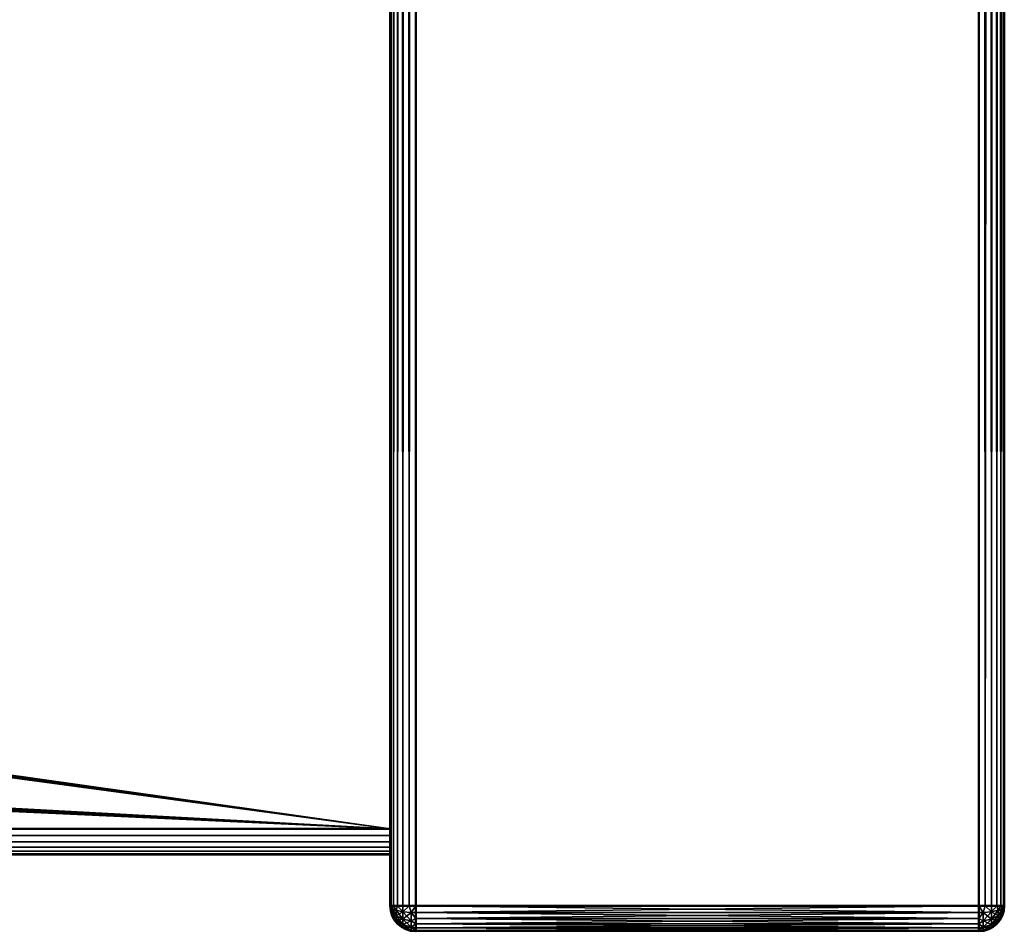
# Model space of a CAD drawing. Header units: millimetres. Extents: x 0 to 359, y -327 to 1.
# Tile 153 of 187: x 340 to 359, y -297 to -279. Entities that reach past the tile are written whole.
import ezdxf

# ---------------------------------------------------------------- set-up
doc = ezdxf.new("R2010")
doc.units = ezdxf.units.MM
doc.header["$MEASUREMENT"] = 0
doc.layers.add('0 Misc', color=7, linetype='Continuous', lineweight=35)
doc.layers.add('10 Raster Images', color=7, linetype='Continuous', lineweight=35)

msp = doc.modelspace()

# ---------------------------------------------------------------- linework, layer by layer
at = {"layer": '0 Misc', "color": 160, "linetype": 'Continuous', "lineweight": 50}
for p, q in [((347, -296, 0.5), (347, 0, 0.5)), ((347, 0, 332.5), (347, -296, 332.5)), ((347.5, 0), (347.5, -296)), ((347.5, -296, 333), (347.5, 0, 333)), ((358.5, -296), (358.5, 0)), ((358.5, 0, 333), (358.5, -296, 333)), ((359, -296, 332.5), (359, 0, 332.5)), ((359, 0, 0.5), (359, -296, 0.5)), ((347, -294.5, 13), (347, -0.5, 13)), ((347, -294.5, 1), (347, -0.5, 1)), ((347, -294.5, 332), (347, -0.5, 332)), ((347, -294.5, 320), (347, -0.5, 320)), ((347, -294.5, 13), (12, -294.5, 13)), ((12, -294.5, 1), (347, -294.5, 1)), ((347, -294.5, 332), (12, -294.5, 332)), ((12, -294.5, 320), (347, -294.5, 320)), ((347, -295, 1.5), (12, -295, 1.5)), ((12, -295, 12.5), (347, -295, 12.5)), ((347, -295, 320.5), (12, -295, 320.5)), ((12, -295, 331.5), (347, -295, 331.5)), ((347, -295, 12.5), (347, -295, 1.5)), ((347, -295, 331.5), (347, -295, 320.5)), ((347, -296, 332.5), (347, -296, 0.5)), ((347.5, -296), (358.5, -296)), ((358.5, -296, 333), (347.5, -296, 333)), ((359, -296, 0.5), (359, -296, 332.5))]:
    msp.add_line(p, q, dxfattribs=at).dxf.unprotected_set("ltscale", 0)
at = {"layer": '0 Misc', "color": 160, "linetype": 'Continuous', "lineweight": 25}
for p, q in [((90, -258, 320), (347, -294.5, 320)), ((347, -294.5, 320), (89.949, -258.388, 320)), ((347, -294.5, 320), (89.799, -258.75, 320)), ((347, -294.5, 320), (89.561, -259.061, 320)), ((347, -294.5, 320), (89.25, -259.299, 320)), ((347, -294.5, 320), (88.112, -259.449, 320)), ((347, -294.5, 320), (88.5, -259.5, 320)), ((347, -294.5, 320), (88.888, -259.449, 320)), ((347, -263.5, 3), (347, -294.5, 1)), ((347, -263.5, 11), (347, -294.5, 13)), ((347, -263.5, 322), (347, -294.5, 320)), ((347, -263.5, 330), (347, -294.5, 332)), ((347, -263.5, 330), (347, -296, 332.5)), ((347, -263.5, 3), (347, -296, 0.5)), ((347, -294.5, 13), (347, -264.535, 3.136)), ((347, -264.535, 3.136), (347, -294.5, 1)), ((347, -264.535, 10.864), (347, -294.5, 13)), ((347, -294.5, 332), (347, -264.535, 322.136)), ((347, -264.535, 322.136), (347, -294.5, 320)), ((347, -264.535, 329.864), (347, -294.5, 332)), ((347, -264.535, 329.864), (347, -296, 332.5)), ((347, -264.535, 3.136), (347, -296, 0.5)), ((347, -294.5, 13), (347, -265.5, 3.536)), ((347, -265.5, 10.464), (347, -294.5, 13)), ((347, -294.5, 332), (347, -265.5, 322.536)), ((347, -265.5, 329.464), (347, -294.5, 332)), ((347, -265.5, 329.464), (347, -296, 332.5)), ((347, -265.5, 3.536), (347, -296, 0.5)), ((347, -294.5, 13), (347, -266.328, 4.172)), ((347, -266.328, 9.828), (347, -294.5, 13)), ((347, -294.5, 332), (347, -266.328, 323.172)), ((347, -266.328, 328.828), (347, -294.5, 332)), ((347, -266.328, 328.828), (347, -296, 332.5)), ((347, -266.328, 4.172), (347, -296, 0.5)), ((347, -294.5, 13), (347, -266.964, 5)), ((347, -266.964, 9), (347, -294.5, 13)), ((347, -294.5, 332), (347, -266.964, 324)), ((347, -266.964, 328), (347, -294.5, 332)), ((347, -266.964, 328), (347, -296, 332.5)), ((347, -266.964, 5), (347, -296, 0.5)), ((347, -294.5, 13), (347, -267.364, 5.965)), ((347, -267.364, 8.035), (347, -294.5, 13)), ((347, -294.5, 332), (347, -267.364, 324.965)), ((347, -267.364, 327.035), (347, -294.5, 332)), ((347, -267.364, 327.035), (347, -296, 332.5)), ((347, -267.364, 5.965), (347, -296, 0.5)), ((347, -294.5, 13), (347, -267.5, 7)), ((347, -294.5, 332), (347, -267.5, 326)), ((347, -296, 332.5), (347, -267.5, 7)), ((347, -267.5, 326), (347, -296, 332.5)), ((347, -267.5, 7), (347, -296, 0.5)), ((347, -294.5, 320), (66, -279, 320)), ((347, -294.5, 320), (65.949, -279.388, 320)), ((347, -294.5, 320), (45.799, -279.75, 320)), ((347, -294.5, 320), (65.799, -279.75, 320)), ((347, -294.5, 320), (45.561, -280.061, 320)), ((347, -294.5, 320), (65.561, -280.061, 320)), ((347, -294.5, 320), (45.25, -280.299, 320)), ((347, -294.5, 320), (65.25, -280.299, 320)), ((347, -294.5, 320), (44.5, -280.5, 320)), ((347, -294.5, 320), (44.888, -280.449, 320)), ((347, -294.5, 320), (64.5, -280.5, 320)), ((347, -294.5, 320), (64.888, -280.449, 320)), ((347, -294.629, 12.983), (347, -294.5, 1)), ((347, -294.5, 13), (347, -294.5, 1)), ((347, -294.629, 331.983), (347, -294.5, 320)), ((347, -294.5, 332), (347, -294.5, 320)), ((347, -294.75, 12.933), (347, -294.629, 1.017)), ((347, -294.629, 12.983), (347, -294.629, 1.017)), ((347, -294.75, 331.933), (347, -294.629, 320.017)), ((347, -294.629, 331.983), (347, -294.629, 320.017)), ((347, -294.854, 12.854), (347, -294.75, 1.067)), ((347, -294.75, 12.933), (347, -294.75, 1.067)), ((347, -294.854, 331.854), (347, -294.75, 320.067)), ((347, -294.75, 331.933), (347, -294.75, 320.067)), ((347, -294.933, 12.75), (347, -294.854, 1.146)), ((347, -294.854, 12.854), (347, -294.854, 1.146)), ((347, -294.933, 331.75), (347, -294.854, 320.146)), ((347, -294.854, 331.854), (347, -294.854, 320.146)), ((347, -294.983, 12.629), (347, -294.933, 1.25)), ((347, -294.933, 12.75), (347, -294.933, 1.25)), ((347, -294.983, 331.629), (347, -294.933, 320.25)), ((347, -294.933, 331.75), (347, -294.933, 320.25)), ((347, -295, 12.5), (347, -294.983, 1.371)), ((347, -294.983, 12.629), (347, -294.983, 1.371)), ((347, -295, 331.5), (347, -294.983, 320.371)), ((347, -294.983, 331.629), (347, -294.983, 320.371))]:
    msp.add_line(p, q, dxfattribs=at).dxf.unprotected_set("ltscale", 0)
at = {"layer": '0 Misc', "color": 160, "linetype": 'Continuous', "lineweight": 50, "extrusion": (-1, 0, 0)}
for centre, start, end in [((294.5, 1.5, -347), 270, 0), ((294.5, 12.5, -347), 0, 90), ((294.5, 320.5, -347), 270, 0), ((294.5, 331.5, -347), 0, 90), ((296, 0.5, -347.5), 270, 0), ((296, 332.5, -347.5), 0, 90), ((296, 0.5, -358.5), 270, 0), ((296, 332.5, -358.5), 0, 90)]:
    msp.add_arc(centre, 0.5, start, end, dxfattribs=at).dxf.unprotected_set("ltscale", 0)
at = {"layer": '0 Misc', "color": 160, "linetype": 'Continuous', "lineweight": 50, "extrusion": (0, -1, 0)}
for centre, start, end in [((347.5, 0.5, 296), 180, 270), ((347.5, 332.5, 296), 90, 180), ((358.5, 0.5, 296), 270, 0), ((358.5, 332.5, 296), 0, 90)]:
    msp.add_arc(centre, 0.5, start, end, dxfattribs=at).dxf.unprotected_set("ltscale", 0)
at = {"layer": '0 Misc', "color": 160, "linetype": 'Continuous', "lineweight": 50}
for centre, start, end in [((347.5, -296, 0.5), 180, 270), ((358.5, -296, 332.5), 270, 0)]:
    msp.add_arc(centre, 0.5, start, end, dxfattribs=at).dxf.unprotected_set("ltscale", 0)
at = {"layer": '0 Misc', "color": 160, "linetype": 'Continuous', "lineweight": 50, "extrusion": (0, 0, -1)}
for centre, start, end in [((-347.5, -296, -332.5), 270, 0), ((-358.5, -296, -0.5), 180, 270)]:
    msp.add_arc(centre, 0.5, start, end, dxfattribs=at).dxf.unprotected_set("ltscale", 0)
at = {"layer": '0 Misc', "color": 5, "lineweight": 25}
for points in [[(347, -296, 0.5), (347, 0, 0.5), (347.017, 0, 0.371)], [(347.017, -296, 0.371), (347, -296, 0.5), (347.017, 0, 0.371)], [(347, 0, 332.5), (347, -296, 332.5), (347.017, -296, 332.629)], [(347.017, 0, 332.629), (347, 0, 332.5), (347.017, -296, 332.629)], [(347, -263.5, 330), (347, -296, 332.5), (347, 0, 332.5)], [(347, -296, 0.5), (347, -263.5, 3), (347, 0, 0.5)], [(347.067, -296, 0.25), (347.017, -296, 0.371), (347.017, 0, 0.371)], [(347.067, 0, 0.25), (347.067, -296, 0.25), (347.017, 0, 0.371)], [(347.067, 0, 332.75), (347.017, 0, 332.629), (347.017, -296, 332.629)], [(347.067, -296, 332.75), (347.067, 0, 332.75), (347.017, -296, 332.629)], [(347.067, 0, 0.25), (347.146, 0, 0.146), (347.067, -296, 0.25)], [(347.067, -296, 0.25), (347.146, 0, 0.146), (347.146, -296, 0.146)], [(347.067, -296, 332.75), (347.146, -296, 332.854), (347.067, 0, 332.75)], [(347.067, 0, 332.75), (347.146, -296, 332.854), (347.146, 0, 332.854)], [(347.146, -296, 0.146), (347.146, 0, 0.146), (347.25, 0, 0.067)], [(347.25, -296, 0.067), (347.146, -296, 0.146), (347.25, 0, 0.067)], [(347.146, 0, 332.854), (347.146, -296, 332.854), (347.25, -296, 332.933)], [(347.25, 0, 332.933), (347.146, 0, 332.854), (347.25, -296, 332.933)], [(347.371, -296, 0.017), (347.25, -296, 0.067), (347.25, 0, 0.067)], [(347.371, 0, 0.017), (347.371, -296, 0.017), (347.25, 0, 0.067)], [(347.371, 0, 332.983), (347.25, 0, 332.933), (347.25, -296, 332.933)], [(347.371, -296, 332.983), (347.371, 0, 332.983), (347.25, -296, 332.933)], [(347.371, 0, 0.017), (347.5, 0), (347.371, -296, 0.017)], [(347.371, -296, 0.017), (347.5, 0), (347.5, -296)], [(347.371, -296, 332.983), (347.5, -296, 333), (347.371, 0, 332.983)], [(347.371, 0, 332.983), (347.5, -296, 333), (347.5, 0, 333)], [(358.629, -296, 0.017), (358.5, -296), (358.629, 0, 0.017)], [(358.629, 0, 0.017), (358.5, -296), (358.5, 0)], [(358.629, 0, 332.983), (358.5, 0, 333), (358.629, -296, 332.983)], [(358.629, -296, 332.983), (358.5, 0, 333), (358.5, -296, 333)], [(358.629, 0, 0.017), (358.75, 0, 0.067), (358.75, -296, 0.067)], [(358.629, -296, 0.017), (358.629, 0, 0.017), (358.75, -296, 0.067)], [(358.629, -296, 332.983), (358.75, -296, 332.933), (358.75, 0, 332.933)], [(358.629, 0, 332.983), (358.629, -296, 332.983), (358.75, 0, 332.933)], [(358.854, 0, 0.146), (358.854, -296, 0.146), (358.75, -296, 0.067)], [(358.75, 0, 0.067), (358.854, 0, 0.146), (358.75, -296, 0.067)], [(358.854, -296, 332.854), (358.854, 0, 332.854), (358.75, 0, 332.933)], [(358.75, -296, 332.933), (358.854, -296, 332.854), (358.75, 0, 332.933)], [(358.933, -296, 0.25), (358.854, -296, 0.146), (358.933, 0, 0.25)], [(358.933, 0, 0.25), (358.854, -296, 0.146), (358.854, 0, 0.146)], [(358.933, 0, 332.75), (358.854, 0, 332.854), (358.933, -296, 332.75)], [(358.933, -296, 332.75), (358.854, 0, 332.854), (358.854, -296, 332.854)], [(358.933, 0, 0.25), (358.983, 0, 0.371), (358.983, -296, 0.371)], [(358.933, -296, 0.25), (358.933, 0, 0.25), (358.983, -296, 0.371)], [(358.933, -296, 332.75), (358.983, -296, 332.629), (358.983, 0, 332.629)], [(358.933, 0, 332.75), (358.933, -296, 332.75), (358.983, 0, 332.629)], [(359, 0, 0.5), (359, -296, 0.5), (358.983, -296, 0.371)], [(358.983, 0, 0.371), (359, 0, 0.5), (358.983, -296, 0.371)], [(359, -296, 332.5), (359, 0, 332.5), (358.983, 0, 332.629)], [(358.983, -296, 332.629), (359, -296, 332.5), (358.983, 0, 332.629)], [(90, -258, 320), (347, -0.5, 320), (347, -294.5, 320)], [(347, -263.5, 322), (347, -294.5, 320), (347, -0.5, 320)], [(347, -294.5, 332), (347, -263.5, 330), (347, -0.5, 332)], [(347, -294.5, 320), (89.949, -258.388, 320), (90, -258, 320)], [(347, -294.5, 320), (89.799, -258.75, 320), (89.949, -258.388, 320)], [(347, -294.5, 320), (89.561, -259.061, 320), (89.799, -258.75, 320)], [(347, -294.5, 320), (89.25, -259.299, 320), (89.561, -259.061, 320)], [(347, -294.5, 320), (88.888, -259.449, 320), (89.25, -259.299, 320)], [(347, -294.5, 320), (66, -279, 320), (88.112, -259.449, 320)], [(347, -294.5, 320), (88.112, -259.449, 320), (88.5, -259.5, 320)], [(347, -294.5, 320), (88.5, -259.5, 320), (88.888, -259.449, 320)], [(347, -264.535, 322.136), (347, -294.5, 320), (347, -263.5, 322)], [(347, -263.5, 330), (347, -294.5, 332), (347, -264.535, 329.864)], [(347, -264.535, 329.864), (347, -296, 332.5), (347, -263.5, 330)], [(347, -263.5, 3), (347, -296, 0.5), (347, -264.535, 3.136)], [(347, -294.5, 332), (347, -294.5, 320), (347, -264.535, 322.136)], [(347, -294.5, 332), (347, -264.535, 322.136), (347, -265.5, 322.536)], [(347, -264.535, 329.864), (347, -294.5, 332), (347, -265.5, 329.464)], [(347, -265.5, 329.464), (347, -296, 332.5), (347, -264.535, 329.864)], [(347, -264.535, 3.136), (347, -296, 0.5), (347, -265.5, 3.536)], [(347, -294.5, 332), (347, -265.5, 322.536), (347, -266.328, 323.172)], [(347, -265.5, 329.464), (347, -294.5, 332), (347, -266.328, 328.828)], [(347, -266.328, 328.828), (347, -296, 332.5), (347, -265.5, 329.464)], [(347, -265.5, 3.536), (347, -296, 0.5), (347, -266.328, 4.172)], [(347, -294.5, 332), (347, -266.328, 323.172), (347, -266.964, 324)], [(347, -266.328, 328.828), (347, -294.5, 332), (347, -266.964, 328)], [(347, -266.964, 328), (347, -296, 332.5), (347, -266.328, 328.828)], [(347, -266.328, 4.172), (347, -296, 0.5), (347, -266.964, 5)], [(347, -294.5, 332), (347, -266.964, 324), (347, -267.364, 324.965)], [(347, -266.964, 328), (347, -294.5, 332), (347, -267.364, 327.035)], [(347, -267.364, 327.035), (347, -296, 332.5), (347, -266.964, 328)], [(347, -266.964, 5), (347, -296, 0.5), (347, -267.364, 5.965)], [(347, -294.5, 332), (347, -267.364, 324.965), (347, -267.5, 326)], [(347, -267.364, 327.035), (347, -294.5, 332), (347, -267.5, 326)], [(347, -267.5, 326), (347, -296, 332.5), (347, -267.364, 327.035)], [(347, -267.364, 5.965), (347, -296, 0.5), (347, -267.5, 7)], [(347, -296, 332.5), (347, -267.5, 326), (347, -267.5, 7)], [(347, -267.5, 7), (347, -296, 0.5), (347, -296, 332.5)], [(347, -294.5, 320), (65.949, -279.388, 320), (66, -279, 320)], [(347, -294.5, 320), (65.799, -279.75, 320), (65.949, -279.388, 320)], [(347, -294.5, 320), (45.561, -280.061, 320), (45.799, -279.75, 320)], [(347, -294.5, 320), (45.799, -279.75, 320), (64.5, -280.5, 320)], [(347, -294.5, 320), (65.561, -280.061, 320), (65.799, -279.75, 320)], [(347, -294.5, 320), (45.25, -280.299, 320), (45.561, -280.061, 320)], [(347, -294.5, 320), (65.25, -280.299, 320), (65.561, -280.061, 320)], [(347, -294.5, 320), (44.888, -280.449, 320), (45.25, -280.299, 320)], [(347, -294.5, 320), (64.888, -280.449, 320), (65.25, -280.299, 320)], [(12, -294.5, 320), (44.5, -280.5, 320), (347, -294.5, 320)], [(347, -294.5, 320), (44.5, -280.5, 320), (44.888, -280.449, 320)], [(347, -294.5, 320), (64.5, -280.5, 320), (64.888, -280.449, 320)], [(12, -294.5, 320), (347, -294.5, 320), (347, -294.629, 320.017)], [(12, -294.629, 320.017), (12, -294.5, 320), (347, -294.629, 320.017)], [(347, -294.629, 331.983), (347, -294.5, 332), (12, -294.629, 331.983)], [(12, -294.629, 331.983), (347, -294.5, 332), (12, -294.5, 332)], [(347, -294.629, 331.983), (347, -294.629, 320.017), (347, -294.5, 320)], [(347, -294.629, 331.983), (347, -294.5, 320), (347, -294.5, 332)], [(12, -294.75, 320.067), (12, -294.629, 320.017), (347, -294.629, 320.017)], [(347, -294.75, 320.067), (12, -294.75, 320.067), (347, -294.629, 320.017)], [(12, -294.629, 331.983), (12, -294.75, 331.933), (347, -294.75, 331.933)], [(347, -294.629, 331.983), (12, -294.629, 331.983), (347, -294.75, 331.933)], [(347, -294.75, 331.933), (347, -294.75, 320.067), (347, -294.629, 320.017)], [(347, -294.75, 331.933), (347, -294.629, 320.017), (347, -294.629, 331.983)], [(347, -294.75, 320.067), (347, -294.854, 320.146), (12, -294.75, 320.067)], [(12, -294.75, 320.067), (347, -294.854, 320.146), (12, -294.854, 320.146)], [(12, -294.854, 331.854), (347, -294.854, 331.854), (347, -294.75, 331.933)], [(12, -294.75, 331.933), (12, -294.854, 331.854), (347, -294.75, 331.933)], [(12, -294.854, 320.146), (347, -294.854, 320.146), (347, -294.933, 320.25)], [(12, -294.933, 320.25), (12, -294.854, 320.146), (347, -294.933, 320.25)], [(347, -294.933, 331.75), (347, -294.854, 331.854), (12, -294.933, 331.75)], [(12, -294.933, 331.75), (347, -294.854, 331.854), (12, -294.854, 331.854)], [(347, -294.854, 331.854), (347, -294.854, 320.146), (347, -294.75, 320.067)], [(347, -294.854, 331.854), (347, -294.75, 320.067), (347, -294.75, 331.933)], [(347, -294.933, 331.75), (347, -294.933, 320.25), (347, -294.854, 320.146)], [(347, -294.933, 331.75), (347, -294.854, 320.146), (347, -294.854, 331.854)], [(12, -294.983, 320.371), (12, -294.933, 320.25), (347, -294.933, 320.25)], [(347, -294.983, 320.371), (12, -294.983, 320.371), (347, -294.933, 320.25)], [(12, -294.933, 331.75), (12, -294.983, 331.629), (347, -294.983, 331.629)], [(347, -294.933, 331.75), (12, -294.933, 331.75), (347, -294.983, 331.629)], [(347, -294.983, 320.371), (347, -295, 320.5), (12, -294.983, 320.371)], [(12, -294.983, 320.371), (347, -295, 320.5), (12, -295, 320.5)], [(12, -295, 331.5), (347, -295, 331.5), (347, -294.983, 331.629)], [(12, -294.983, 331.629), (12, -295, 331.5), (347, -294.983, 331.629)], [(347, -294.983, 331.629), (347, -294.983, 320.371), (347, -294.933, 320.25)], [(347, -294.983, 331.629), (347, -294.933, 320.25), (347, -294.933, 331.75)], [(347, -294.983, 320.371), (347, -295, 331.5), (347, -295, 320.5)], [(347, -295, 331.5), (347, -294.983, 320.371), (347, -294.983, 331.629)], [(347, -296, 332.5), (347, -296, 0.5), (347.017, -296.129, 0.5)], [(347.017, -296.129, 332.5), (347, -296, 332.5), (347.017, -296.129, 0.5)], [(347, -296, 332.5), (347.03, -296.047, 332.664), (347.017, -296, 332.629)], [(347.03, -296.145, 332.59), (347.03, -296.103, 332.636), (347, -296, 332.5)], [(347.03, -296.168, 332.531), (347.03, -296.145, 332.59), (347, -296, 332.5)], [(347.03, -296.103, 332.636), (347.03, -296.047, 332.664), (347, -296, 332.5)], [(347.017, -296.129, 332.5), (347.03, -296.168, 332.531), (347, -296, 332.5)], [(347.017, -296.129, 0.5), (347, -296, 0.5), (347.03, -296.168, 0.469)], [(347.03, -296.047, 0.336), (347, -296, 0.5), (347.017, -296, 0.371)], [(347.03, -296.103, 0.364), (347, -296, 0.5), (347.03, -296.047, 0.336)], [(347.03, -296.145, 0.41), (347, -296, 0.5), (347.03, -296.103, 0.364)], [(347.03, -296.168, 0.469), (347, -296, 0.5), (347.03, -296.145, 0.41)], [(347.03, -296.047, 332.664), (347.067, -296, 332.75), (347.017, -296, 332.629)], [(347.067, -296, 0.25), (347.03, -296.047, 0.336), (347.017, -296, 0.371)], [(347.03, -296.047, 332.664), (347.117, -296.088, 332.809), (347.067, -296, 332.75)], [(347.117, -296.088, 0.191), (347.03, -296.047, 0.336), (347.067, -296, 0.25)], [(347.03, -296.103, 332.636), (347.117, -296.194, 332.756), (347.03, -296.047, 332.664)], [(347.117, -296.194, 332.756), (347.117, -296.088, 332.809), (347.03, -296.047, 332.664)], [(347.03, -296.103, 0.364), (347.03, -296.047, 0.336), (347.117, -296.088, 0.191)], [(347.117, -296.088, 332.809), (347.146, -296, 332.854), (347.067, -296, 332.75)], [(347.117, -296.088, 0.191), (347.067, -296, 0.25), (347.146, -296, 0.146)], [(347.117, -296.088, 332.809), (347.25, -296.118, 332.916), (347.146, -296, 332.854)], [(347.117, -296.088, 0.191), (347.146, -296, 0.146), (347.25, -296.118, 0.084)], [(347.25, -296.118, 332.916), (347.25, -296, 332.933), (347.146, -296, 332.854)], [(347.146, -296, 0.146), (347.25, -296, 0.067), (347.25, -296.118, 0.084)], [(347.371, -296, 332.983), (347.25, -296, 332.933), (347.25, -296.118, 332.916)], [(347.25, -296.118, 332.916), (347.413, -296.135, 332.974), (347.371, -296, 332.983)], [(347.25, -296.118, 0.084), (347.25, -296, 0.067), (347.371, -296, 0.017)], [(347.413, -296.135, 0.026), (347.25, -296.118, 0.084), (347.371, -296, 0.017)], [(347.413, -296.135, 332.974), (347.5, -296, 333), (347.371, -296, 332.983)], [(347.413, -296.135, 0.026), (347.371, -296, 0.017), (347.5, -296)], [(347.413, -296.135, 332.974), (347.5, -296.129, 332.983), (347.5, -296, 333)], [(347.413, -296.135, 0.026), (347.5, -296), (347.5, -296.129, 0.017)], [(347.5, -296.129, 0.017), (347.5, -296), (358.5, -296.129, 0.017)], [(358.5, -296.129, 0.017), (347.5, -296), (358.5, -296)], [(358.5, -296, 333), (347.5, -296, 333), (347.5, -296.129, 332.983)], [(358.5, -296.129, 332.983), (358.5, -296, 333), (347.5, -296.129, 332.983)], [(358.587, -296.135, 332.974), (358.629, -296, 332.983), (358.5, -296, 333)], [(358.5, -296.129, 332.983), (358.587, -296.135, 332.974), (358.5, -296, 333)], [(358.5, -296), (358.629, -296, 0.017), (358.587, -296.135, 0.026)], [(358.5, -296.129, 0.017), (358.5, -296), (358.587, -296.135, 0.026)], [(358.587, -296.135, 332.974), (358.75, -296.118, 332.916), (358.629, -296, 332.983)], [(358.587, -296.135, 0.026), (358.629, -296, 0.017), (358.75, -296.118, 0.084)], [(358.75, -296.118, 332.916), (358.75, -296, 332.933), (358.629, -296, 332.983)], [(358.75, -296.118, 0.084), (358.629, -296, 0.017), (358.75, -296, 0.067)], [(358.854, -296, 332.854), (358.75, -296, 332.933), (358.75, -296.118, 332.916)], [(358.883, -296.088, 332.809), (358.854, -296, 332.854), (358.75, -296.118, 332.916)], [(358.854, -296, 0.146), (358.75, -296.118, 0.084), (358.75, -296, 0.067)], [(358.854, -296, 0.146), (358.883, -296.088, 0.191), (358.75, -296.118, 0.084)], [(358.883, -296.088, 332.809), (358.933, -296, 332.75), (358.854, -296, 332.854)], [(358.933, -296, 0.25), (358.883, -296.088, 0.191), (358.854, -296, 0.146)], [(358.883, -296.088, 332.809), (358.97, -296.047, 332.664), (358.933, -296, 332.75)], [(358.933, -296, 0.25), (358.97, -296.047, 0.336), (358.883, -296.088, 0.191)], [(358.97, -296.103, 332.636), (358.97, -296.047, 332.664), (358.883, -296.088, 332.809)], [(358.883, -296.088, 0.191), (358.97, -296.047, 0.336), (358.883, -296.194, 0.244)], [(358.883, -296.194, 0.244), (358.97, -296.047, 0.336), (358.97, -296.103, 0.364)], [(358.933, -296, 332.75), (358.97, -296.047, 332.664), (358.983, -296, 332.629)], [(358.933, -296, 0.25), (358.983, -296, 0.371), (358.97, -296.047, 0.336)], [(358.97, -296.047, 332.664), (359, -296, 332.5), (358.983, -296, 332.629)], [(358.97, -296.103, 332.636), (359, -296, 332.5), (358.97, -296.047, 332.664)], [(358.97, -296.145, 332.59), (359, -296, 332.5), (358.97, -296.103, 332.636)], [(358.97, -296.168, 332.531), (359, -296, 332.5), (358.97, -296.145, 332.59)], [(358.97, -296.168, 332.531), (358.983, -296.129, 332.5), (359, -296, 332.5)], [(358.97, -296.168, 0.469), (359, -296, 0.5), (358.983, -296.129, 0.5)], [(358.97, -296.145, 0.41), (359, -296, 0.5), (358.97, -296.168, 0.469)], [(358.97, -296.103, 0.364), (359, -296, 0.5), (358.97, -296.145, 0.41)], [(358.97, -296.047, 0.336), (359, -296, 0.5), (358.97, -296.103, 0.364)], [(358.97, -296.047, 0.336), (358.983, -296, 0.371), (359, -296, 0.5)], [(359, -296, 0.5), (359, -296, 332.5), (358.983, -296.129, 332.5)], [(358.983, -296.129, 0.5), (359, -296, 0.5), (358.983, -296.129, 332.5)], [(347.067, -296.25, 332.5), (347.017, -296.129, 332.5), (347.017, -296.129, 0.5)], [(347.067, -296.25, 0.5), (347.067, -296.25, 332.5), (347.017, -296.129, 0.5)], [(347.017, -296.129, 332.5), (347.067, -296.25, 332.5), (347.03, -296.168, 332.531)], [(347.03, -296.168, 0.469), (347.067, -296.25, 0.5), (347.017, -296.129, 0.5)], [(347.03, -296.103, 0.364), (347.117, -296.088, 0.191), (347.117, -296.194, 0.244)], [(347.03, -296.145, 332.59), (347.117, -296.273, 332.669), (347.03, -296.103, 332.636)], [(347.117, -296.273, 332.669), (347.117, -296.194, 332.756), (347.03, -296.103, 332.636)], [(347.117, -296.194, 0.244), (347.03, -296.145, 0.41), (347.03, -296.103, 0.364)], [(347.03, -296.168, 332.531), (347.117, -296.316, 332.559), (347.03, -296.145, 332.59)], [(347.117, -296.316, 332.559), (347.117, -296.273, 332.669), (347.03, -296.145, 332.59)], [(347.03, -296.168, 0.469), (347.03, -296.145, 0.41), (347.117, -296.273, 0.331)], [(347.117, -296.194, 0.244), (347.117, -296.273, 0.331), (347.03, -296.145, 0.41)], [(347.03, -296.168, 332.531), (347.067, -296.25, 332.5), (347.117, -296.316, 332.559)], [(347.03, -296.168, 0.469), (347.117, -296.316, 0.441), (347.067, -296.25, 0.5)], [(347.03, -296.168, 0.469), (347.117, -296.273, 0.331), (347.117, -296.316, 0.441)], [(347.067, -296.25, 0.5), (347.146, -296.354, 0.5), (347.067, -296.25, 332.5)], [(347.067, -296.25, 332.5), (347.146, -296.354, 0.5), (347.146, -296.354, 332.5)], [(347.067, -296.25, 332.5), (347.146, -296.354, 332.5), (347.117, -296.316, 332.559)], [(347.117, -296.316, 0.441), (347.146, -296.354, 0.5), (347.067, -296.25, 0.5)], [(347.117, -296.194, 332.756), (347.25, -296.261, 332.846), (347.117, -296.088, 332.809)], [(347.25, -296.261, 332.846), (347.25, -296.118, 332.916), (347.117, -296.088, 332.809)], [(347.117, -296.088, 0.191), (347.25, -296.118, 0.084), (347.117, -296.194, 0.244)], [(347.25, -296.118, 0.084), (347.25, -296.261, 0.154), (347.117, -296.194, 0.244)], [(347.117, -296.273, 332.669), (347.25, -296.368, 332.728), (347.117, -296.194, 332.756)], [(347.25, -296.368, 332.728), (347.25, -296.261, 332.846), (347.117, -296.194, 332.756)], [(347.117, -296.273, 0.331), (347.117, -296.194, 0.244), (347.25, -296.261, 0.154)], [(347.25, -296.368, 0.272), (347.117, -296.273, 0.331), (347.25, -296.261, 0.154)], [(347.117, -296.316, 332.559), (347.25, -296.426, 332.58), (347.117, -296.273, 332.669)], [(347.117, -296.273, 332.669), (347.25, -296.426, 332.58), (347.25, -296.368, 332.728)], [(347.117, -296.316, 0.441), (347.117, -296.273, 0.331), (347.25, -296.368, 0.272)], [(347.25, -296.261, 332.846), (347.413, -296.297, 332.893), (347.25, -296.118, 332.916)], [(347.413, -296.297, 332.893), (347.413, -296.135, 332.974), (347.25, -296.118, 332.916)], [(347.25, -296.261, 0.154), (347.25, -296.118, 0.084), (347.413, -296.135, 0.026)], [(347.25, -296.261, 0.154), (347.413, -296.135, 0.026), (347.413, -296.297, 0.107)], [(347.25, -296.368, 332.728), (347.413, -296.419, 332.759), (347.25, -296.261, 332.846)], [(347.25, -296.261, 332.846), (347.413, -296.419, 332.759), (347.413, -296.297, 332.893)], [(347.413, -296.297, 0.107), (347.25, -296.368, 0.272), (347.25, -296.261, 0.154)], [(347.413, -296.135, 332.974), (347.5, -296.25, 332.933), (347.5, -296.129, 332.983)], [(347.5, -296.25, 0.067), (347.413, -296.135, 0.026), (347.5, -296.129, 0.017)], [(347.413, -296.297, 332.893), (347.5, -296.25, 332.933), (347.413, -296.135, 332.974)], [(347.413, -296.135, 0.026), (347.5, -296.25, 0.067), (347.413, -296.297, 0.107)], [(347.413, -296.297, 332.893), (347.5, -296.354, 332.854), (347.5, -296.25, 332.933)], [(347.5, -296.354, 0.146), (347.413, -296.297, 0.107), (347.5, -296.25, 0.067)], [(358.5, -296.129, 0.017), (358.5, -296.25, 0.067), (347.5, -296.25, 0.067)], [(347.5, -296.129, 0.017), (358.5, -296.129, 0.017), (347.5, -296.25, 0.067)], [(358.5, -296.25, 332.933), (358.5, -296.129, 332.983), (347.5, -296.129, 332.983)], [(347.5, -296.25, 332.933), (358.5, -296.25, 332.933), (347.5, -296.129, 332.983)], [(358.5, -296.354, 0.146), (347.5, -296.354, 0.146), (347.5, -296.25, 0.067)], [(358.5, -296.25, 0.067), (358.5, -296.354, 0.146), (347.5, -296.25, 0.067)], [(347.5, -296.25, 332.933), (347.5, -296.354, 332.854), (358.5, -296.25, 332.933)], [(358.5, -296.25, 332.933), (347.5, -296.354, 332.854), (358.5, -296.354, 332.854)], [(358.5, -296.129, 332.983), (358.5, -296.25, 332.933), (358.587, -296.135, 332.974)], [(358.5, -296.129, 0.017), (358.587, -296.135, 0.026), (358.5, -296.25, 0.067)], [(358.587, -296.135, 332.974), (358.5, -296.25, 332.933), (358.587, -296.297, 332.893)], [(358.587, -296.135, 0.026), (358.587, -296.297, 0.107), (358.5, -296.25, 0.067)], [(358.587, -296.297, 332.893), (358.5, -296.25, 332.933), (358.5, -296.354, 332.854)], [(358.587, -296.297, 0.107), (358.5, -296.354, 0.146), (358.5, -296.25, 0.067)], [(358.75, -296.118, 332.916), (358.587, -296.135, 332.974), (358.75, -296.261, 332.846)], [(358.587, -296.135, 0.026), (358.75, -296.118, 0.084), (358.587, -296.297, 0.107)], [(358.75, -296.261, 0.154), (358.587, -296.297, 0.107), (358.75, -296.118, 0.084)], [(358.587, -296.297, 332.893), (358.75, -296.261, 332.846), (358.587, -296.135, 332.974)], [(358.75, -296.261, 332.846), (358.587, -296.297, 332.893), (358.75, -296.368, 332.728)], [(358.587, -296.297, 0.107), (358.75, -296.261, 0.154), (358.587, -296.419, 0.241)], [(358.75, -296.368, 0.272), (358.587, -296.419, 0.241), (358.75, -296.261, 0.154)], [(358.883, -296.194, 332.756), (358.883, -296.088, 332.809), (358.75, -296.118, 332.916)], [(358.883, -296.088, 0.191), (358.75, -296.261, 0.154), (358.75, -296.118, 0.084)], [(358.883, -296.088, 0.191), (358.883, -296.194, 0.244), (358.75, -296.261, 0.154)], [(358.75, -296.118, 332.916), (358.75, -296.261, 332.846), (358.883, -296.194, 332.756)], [(358.883, -296.273, 332.669), (358.883, -296.194, 332.756), (358.75, -296.261, 332.846)], [(358.883, -296.194, 0.244), (358.75, -296.368, 0.272), (358.75, -296.261, 0.154)], [(358.883, -296.194, 0.244), (358.883, -296.273, 0.331), (358.75, -296.368, 0.272)], [(358.883, -296.273, 332.669), (358.75, -296.261, 332.846), (358.75, -296.368, 332.728)], [(358.883, -296.316, 332.559), (358.883, -296.273, 332.669), (358.75, -296.368, 332.728)], [(358.75, -296.426, 0.42), (358.75, -296.368, 0.272), (358.883, -296.273, 0.331)], [(358.883, -296.273, 0.331), (358.883, -296.316, 0.441), (358.75, -296.426, 0.42)], [(358.933, -296.25, 332.5), (358.854, -296.354, 332.5), (358.933, -296.25, 0.5)], [(358.933, -296.25, 0.5), (358.854, -296.354, 332.5), (358.854, -296.354, 0.5)], [(358.933, -296.25, 332.5), (358.883, -296.316, 332.559), (358.854, -296.354, 332.5)], [(358.883, -296.316, 0.441), (358.933, -296.25, 0.5), (358.854, -296.354, 0.5)], [(358.883, -296.194, 332.756), (358.97, -296.103, 332.636), (358.883, -296.088, 332.809)], [(358.883, -296.194, 332.756), (358.97, -296.145, 332.59), (358.97, -296.103, 332.636)], [(358.883, -296.273, 0.331), (358.883, -296.194, 0.244), (358.97, -296.103, 0.364)], [(358.883, -296.273, 0.331), (358.97, -296.103, 0.364), (358.97, -296.145, 0.41)], [(358.883, -296.273, 332.669), (358.97, -296.168, 332.531), (358.97, -296.145, 332.59)], [(358.883, -296.194, 332.756), (358.883, -296.273, 332.669), (358.97, -296.145, 332.59)], [(358.97, -296.145, 0.41), (358.97, -296.168, 0.469), (358.883, -296.316, 0.441)], [(358.883, -296.273, 0.331), (358.97, -296.145, 0.41), (358.883, -296.316, 0.441)], [(358.933, -296.25, 332.5), (358.97, -296.168, 332.531), (358.883, -296.316, 332.559)], [(358.883, -296.316, 332.559), (358.97, -296.168, 332.531), (358.883, -296.273, 332.669)], [(358.883, -296.316, 0.441), (358.97, -296.168, 0.469), (358.933, -296.25, 0.5)], [(358.933, -296.25, 0.5), (358.983, -296.129, 0.5), (358.983, -296.129, 332.5)], [(358.933, -296.25, 332.5), (358.933, -296.25, 0.5), (358.983, -296.129, 332.5)], [(358.933, -296.25, 332.5), (358.983, -296.129, 332.5), (358.97, -296.168, 332.531)], [(358.933, -296.25, 0.5), (358.97, -296.168, 0.469), (358.983, -296.129, 0.5)], [(347.117, -296.316, 332.559), (347.146, -296.354, 332.5), (347.25, -296.426, 332.58)], [(347.25, -296.426, 0.42), (347.146, -296.354, 0.5), (347.117, -296.316, 0.441)], [(347.25, -296.368, 0.272), (347.25, -296.426, 0.42), (347.117, -296.316, 0.441)], [(347.146, -296.354, 332.5), (347.146, -296.354, 0.5), (347.25, -296.433, 0.5)], [(347.25, -296.433, 332.5), (347.146, -296.354, 332.5), (347.25, -296.433, 0.5)], [(347.25, -296.426, 332.58), (347.146, -296.354, 332.5), (347.25, -296.433, 332.5)], [(347.25, -296.433, 0.5), (347.146, -296.354, 0.5), (347.25, -296.426, 0.42)], [(347.413, -296.297, 0.107), (347.413, -296.419, 0.241), (347.25, -296.368, 0.272)], [(347.25, -296.368, 332.728), (347.413, -296.484, 332.59), (347.413, -296.419, 332.759)], [(347.25, -296.368, 332.728), (347.25, -296.426, 332.58), (347.413, -296.484, 332.59)], [(347.25, -296.368, 0.272), (347.413, -296.419, 0.241), (347.25, -296.426, 0.42)], [(347.25, -296.426, 0.42), (347.413, -296.419, 0.241), (347.413, -296.484, 0.41)], [(347.371, -296.483, 332.5), (347.25, -296.426, 332.58), (347.25, -296.433, 332.5)], [(347.413, -296.484, 332.59), (347.25, -296.426, 332.58), (347.371, -296.483, 332.5)], [(347.25, -296.433, 0.5), (347.25, -296.426, 0.42), (347.371, -296.483, 0.5)], [(347.371, -296.483, 0.5), (347.25, -296.426, 0.42), (347.413, -296.484, 0.41)], [(347.371, -296.483, 332.5), (347.25, -296.433, 332.5), (347.25, -296.433, 0.5)], [(347.371, -296.483, 0.5), (347.371, -296.483, 332.5), (347.25, -296.433, 0.5)], [(347.413, -296.419, 332.759), (347.5, -296.354, 332.854), (347.413, -296.297, 332.893)], [(347.5, -296.354, 0.146), (347.413, -296.419, 0.241), (347.413, -296.297, 0.107)], [(347.413, -296.419, 332.759), (347.5, -296.433, 332.75), (347.5, -296.354, 332.854)], [(347.5, -296.433, 0.25), (347.413, -296.419, 0.241), (347.5, -296.354, 0.146)], [(347.5, -296.483, 332.629), (347.5, -296.433, 332.75), (347.413, -296.419, 332.759)], [(347.413, -296.484, 332.59), (347.5, -296.483, 332.629), (347.413, -296.419, 332.759)], [(347.5, -296.433, 0.25), (347.5, -296.483, 0.371), (347.413, -296.419, 0.241)], [(347.413, -296.419, 0.241), (347.5, -296.483, 0.371), (347.413, -296.484, 0.41)], [(347.5, -296.433, 0.25), (347.5, -296.354, 0.146), (358.5, -296.433, 0.25)], [(358.5, -296.433, 0.25), (347.5, -296.354, 0.146), (358.5, -296.354, 0.146)], [(358.5, -296.354, 332.854), (347.5, -296.354, 332.854), (347.5, -296.433, 332.75)], [(358.5, -296.433, 332.75), (358.5, -296.354, 332.854), (347.5, -296.433, 332.75)], [(358.5, -296.433, 0.25), (358.5, -296.483, 0.371), (347.5, -296.483, 0.371)], [(347.5, -296.433, 0.25), (358.5, -296.433, 0.25), (347.5, -296.483, 0.371)], [(358.5, -296.483, 332.629), (358.5, -296.433, 332.75), (347.5, -296.433, 332.75)], [(347.5, -296.483, 332.629), (358.5, -296.483, 332.629), (347.5, -296.433, 332.75)], [(358.587, -296.419, 332.759), (358.587, -296.297, 332.893), (358.5, -296.354, 332.854)], [(358.587, -296.419, 0.241), (358.5, -296.354, 0.146), (358.587, -296.297, 0.107)], [(358.5, -296.433, 332.75), (358.587, -296.419, 332.759), (358.5, -296.354, 332.854)], [(358.5, -296.433, 0.25), (358.5, -296.354, 0.146), (358.587, -296.419, 0.241)], [(358.5, -296.433, 332.75), (358.5, -296.483, 332.629), (358.587, -296.419, 332.759)], [(358.587, -296.419, 332.759), (358.5, -296.483, 332.629), (358.587, -296.484, 332.59)], [(358.5, -296.433, 0.25), (358.587, -296.419, 0.241), (358.5, -296.483, 0.371)], [(358.5, -296.483, 0.371), (358.587, -296.419, 0.241), (358.587, -296.484, 0.41)], [(358.587, -296.419, 332.759), (358.75, -296.368, 332.728), (358.587, -296.297, 332.893)], [(358.75, -296.368, 332.728), (358.587, -296.419, 332.759), (358.75, -296.426, 332.58)], [(358.587, -296.419, 0.241), (358.75, -296.368, 0.272), (358.587, -296.484, 0.41)], [(358.75, -296.426, 0.42), (358.587, -296.484, 0.41), (358.75, -296.368, 0.272)], [(358.587, -296.484, 332.59), (358.75, -296.426, 332.58), (358.587, -296.419, 332.759)], [(358.587, -296.484, 332.59), (358.629, -296.483, 332.5), (358.75, -296.426, 332.58)], [(358.587, -296.484, 0.41), (358.75, -296.426, 0.42), (358.629, -296.483, 0.5)], [(358.75, -296.426, 332.58), (358.629, -296.483, 332.5), (358.75, -296.433, 332.5)], [(358.75, -296.426, 0.42), (358.75, -296.433, 0.5), (358.629, -296.483, 0.5)], [(358.629, -296.483, 0.5), (358.75, -296.433, 0.5), (358.75, -296.433, 332.5)], [(358.629, -296.483, 332.5), (358.629, -296.483, 0.5), (358.75, -296.433, 332.5)], [(358.883, -296.316, 332.559), (358.75, -296.368, 332.728), (358.75, -296.426, 332.58)], [(358.854, -296.354, 332.5), (358.883, -296.316, 332.559), (358.75, -296.426, 332.58)], [(358.883, -296.316, 0.441), (358.854, -296.354, 0.5), (358.75, -296.426, 0.42)], [(358.854, -296.354, 0.5), (358.854, -296.354, 332.5), (358.75, -296.433, 332.5)], [(358.75, -296.433, 0.5), (358.854, -296.354, 0.5), (358.75, -296.433, 332.5)], [(358.854, -296.354, 332.5), (358.75, -296.426, 332.58), (358.75, -296.433, 332.5)], [(358.854, -296.354, 0.5), (358.75, -296.433, 0.5), (358.75, -296.426, 0.42)], [(347.371, -296.483, 0.5), (347.5, -296.5, 0.5), (347.371, -296.483, 332.5)], [(347.371, -296.483, 332.5), (347.5, -296.5, 0.5), (347.5, -296.5, 332.5)], [(347.5, -296.5, 332.5), (347.413, -296.484, 332.59), (347.371, -296.483, 332.5)], [(347.371, -296.483, 0.5), (347.413, -296.484, 0.41), (347.5, -296.5, 0.5)], [(347.5, -296.5, 332.5), (347.5, -296.483, 332.629), (347.413, -296.484, 332.59)], [(347.413, -296.484, 0.41), (347.5, -296.483, 0.371), (347.5, -296.5, 0.5)], [(358.5, -296.5, 0.5), (347.5, -296.5, 0.5), (347.5, -296.483, 0.371)], [(358.5, -296.483, 0.371), (358.5, -296.5, 0.5), (347.5, -296.483, 0.371)], [(347.5, -296.483, 332.629), (347.5, -296.5, 332.5), (358.5, -296.483, 332.629)], [(358.5, -296.483, 332.629), (347.5, -296.5, 332.5), (358.5, -296.5, 332.5)], [(358.629, -296.483, 332.5), (358.5, -296.5, 332.5), (358.629, -296.483, 0.5)], [(358.629, -296.483, 0.5), (358.5, -296.5, 332.5), (358.5, -296.5, 0.5)], [(358.5, -296.5, 332.5), (358.629, -296.483, 332.5), (358.587, -296.484, 332.59)], [(358.587, -296.484, 332.59), (358.5, -296.483, 332.629), (358.5, -296.5, 332.5)], [(358.587, -296.484, 0.41), (358.629, -296.483, 0.5), (358.5, -296.5, 0.5)], [(358.5, -296.483, 0.371), (358.587, -296.484, 0.41), (358.5, -296.5, 0.5)]]:
    msp.add_3dface(points, dxfattribs=at)
for points, invisible_edges in [([(347.5, -296), (358.5, 0), (358.5, -296)], 1), ([(347.5, -296), (347.5, 0), (358.5, 0)], 12), ([(358.5, -296, 333), (347.5, 0, 333), (347.5, -296, 333)], 1), ([(358.5, -296, 333), (358.5, 0, 333), (347.5, 0, 333)], 12), ([(359, -296, 332.5), (359, 0, 0.5), (359, 0, 332.5)], 1), ([(359, -296, 332.5), (359, -296, 0.5), (359, 0, 0.5)], 12), ([(347, -294.5, 332), (12, -0.5, 332), (12, -294.5, 332)], 1), ([(347, -294.5, 332), (347, -0.5, 332), (12, -0.5, 332)], 12), ([(12, -295, 331.5), (347, -295, 320.5), (347, -295, 331.5)], 1), ([(12, -295, 331.5), (12, -295, 320.5), (347, -295, 320.5)], 12)]:
    msp.add_3dface(points, dxfattribs=dict(at, invisible_edges=invisible_edges))
at = {"layer": '0 Misc', "color": 7, "lineweight": 25}
for points, invisible_edges in [([(347, -294.5, 13), (12, -0.5, 13), (12, -294.5, 13)], 1), ([(347, -294.5, 13), (347, -0.5, 13), (12, -0.5, 13)], 12), ([(347, -0.5, 1), (12, -294.5, 1), (12, -0.5, 1)], 1), ([(347, -0.5, 1), (347, -294.5, 1), (12, -294.5, 1)], 12), ([(12, -295, 12.5), (347, -295, 1.5), (347, -295, 12.5)], 1), ([(12, -295, 12.5), (12, -295, 1.5), (347, -295, 1.5)], 12)]:
    msp.add_3dface(points, dxfattribs=dict(at, invisible_edges=invisible_edges))
for points in [[(347, -263.5, 3), (347, -294.5, 1), (347, -0.5, 1)], [(347, -294.5, 13), (347, -263.5, 11), (347, -0.5, 13)], [(347, -264.535, 3.136), (347, -294.5, 1), (347, -263.5, 3)], [(347, -263.5, 11), (347, -294.5, 13), (347, -264.535, 10.864)], [(347, -294.5, 13), (347, -294.5, 1), (347, -264.535, 3.136)], [(347, -294.5, 13), (347, -264.535, 3.136), (347, -265.5, 3.536)], [(347, -264.535, 10.864), (347, -294.5, 13), (347, -265.5, 10.464)], [(347, -294.5, 13), (347, -265.5, 3.536), (347, -266.328, 4.172)], [(347, -265.5, 10.464), (347, -294.5, 13), (347, -266.328, 9.828)], [(347, -294.5, 13), (347, -266.328, 4.172), (347, -266.964, 5)], [(347, -266.328, 9.828), (347, -294.5, 13), (347, -266.964, 9)], [(347, -294.5, 13), (347, -266.964, 5), (347, -267.364, 5.965)], [(347, -266.964, 9), (347, -294.5, 13), (347, -267.364, 8.035)], [(347, -294.5, 13), (347, -267.364, 5.965), (347, -267.5, 7)], [(347, -267.364, 8.035), (347, -294.5, 13), (347, -267.5, 7)], [(12, -294.5, 1), (347, -294.5, 1), (347, -294.629, 1.017)], [(12, -294.629, 1.017), (12, -294.5, 1), (347, -294.629, 1.017)], [(347, -294.629, 12.983), (347, -294.5, 13), (12, -294.629, 12.983)], [(12, -294.629, 12.983), (347, -294.5, 13), (12, -294.5, 13)], [(347, -294.629, 12.983), (347, -294.629, 1.017), (347, -294.5, 1)], [(347, -294.629, 12.983), (347, -294.5, 1), (347, -294.5, 13)], [(12, -294.75, 1.067), (12, -294.629, 1.017), (347, -294.629, 1.017)], [(347, -294.75, 1.067), (12, -294.75, 1.067), (347, -294.629, 1.017)], [(12, -294.629, 12.983), (12, -294.75, 12.933), (347, -294.75, 12.933)], [(347, -294.629, 12.983), (12, -294.629, 12.983), (347, -294.75, 12.933)], [(347, -294.75, 12.933), (347, -294.75, 1.067), (347, -294.629, 1.017)], [(347, -294.75, 12.933), (347, -294.629, 1.017), (347, -294.629, 12.983)], [(347, -294.75, 1.067), (347, -294.854, 1.146), (12, -294.75, 1.067)], [(12, -294.75, 1.067), (347, -294.854, 1.146), (12, -294.854, 1.146)], [(12, -294.854, 12.854), (347, -294.854, 12.854), (347, -294.75, 12.933)], [(12, -294.75, 12.933), (12, -294.854, 12.854), (347, -294.75, 12.933)], [(12, -294.854, 1.146), (347, -294.854, 1.146), (347, -294.933, 1.25)], [(12, -294.933, 1.25), (12, -294.854, 1.146), (347, -294.933, 1.25)], [(347, -294.933, 12.75), (347, -294.854, 12.854), (12, -294.933, 12.75)], [(12, -294.933, 12.75), (347, -294.854, 12.854), (12, -294.854, 12.854)], [(347, -294.854, 12.854), (347, -294.854, 1.146), (347, -294.75, 1.067)], [(347, -294.854, 12.854), (347, -294.75, 1.067), (347, -294.75, 12.933)], [(347, -294.933, 12.75), (347, -294.933, 1.25), (347, -294.854, 1.146)], [(347, -294.933, 12.75), (347, -294.854, 1.146), (347, -294.854, 12.854)], [(12, -294.983, 1.371), (12, -294.933, 1.25), (347, -294.933, 1.25)], [(347, -294.983, 1.371), (12, -294.983, 1.371), (347, -294.933, 1.25)], [(12, -294.933, 12.75), (12, -294.983, 12.629), (347, -294.983, 12.629)], [(347, -294.933, 12.75), (12, -294.933, 12.75), (347, -294.983, 12.629)], [(347, -294.983, 1.371), (347, -295, 1.5), (12, -294.983, 1.371)], [(12, -294.983, 1.371), (347, -295, 1.5), (12, -295, 1.5)], [(12, -295, 12.5), (347, -295, 12.5), (347, -294.983, 12.629)], [(12, -294.983, 12.629), (12, -295, 12.5), (347, -294.983, 12.629)], [(347, -294.983, 12.629), (347, -294.983, 1.371), (347, -294.933, 1.25)], [(347, -294.983, 12.629), (347, -294.933, 1.25), (347, -294.933, 12.75)], [(347, -294.983, 1.371), (347, -295, 12.5), (347, -295, 1.5)], [(347, -295, 12.5), (347, -294.983, 1.371), (347, -294.983, 12.629)]]:
    msp.add_3dface(points, dxfattribs=at)
at = {"layer": '10 Raster Images', "color": 160, "linetype": 'Continuous', "lineweight": 25}
for p, q in [((347, 0, 332.5), (347, -296, 332.5)), ((347, -296, 0.5), (347, 0, 0.5)), ((347, -0.5, 1), (347, -294.5, 1)), ((347, -294.5, 13), (347, -0.5, 13)), ((347, -294.5, 320), (347, -0.5, 320)), ((347, -0.5, 320), (347, -294.5, 320)), ((347, -294.5, 332), (347, -0.5, 332)), ((12, -294.5, 320), (347, -294.5, 320)), ((347, -294.5, 1), (347, -294.629, 1.017)), ((347, -294.629, 12.983), (347, -294.5, 13)), ((347, -294.5, 320), (347, -294.629, 320.017)), ((347, -294.629, 331.983), (347, -294.5, 332)), ((347, -294.629, 1.017), (347, -294.75, 1.067)), ((347, -294.75, 12.933), (347, -294.629, 12.983)), ((347, -294.629, 320.017), (347, -294.75, 320.067)), ((347, -294.75, 331.933), (347, -294.629, 331.983)), ((347, -294.75, 1.067), (347, -294.854, 1.146)), ((347, -294.854, 12.854), (347, -294.75, 12.933)), ((347, -294.75, 320.067), (347, -294.854, 320.146)), ((347, -294.854, 331.854), (347, -294.75, 331.933)), ((347, -294.854, 1.146), (347, -294.933, 1.25)), ((347, -294.933, 12.75), (347, -294.854, 12.854)), ((347, -294.854, 320.146), (347, -294.933, 320.25)), ((347, -294.933, 331.75), (347, -294.854, 331.854)), ((347, -294.933, 1.25), (347, -294.983, 1.371)), ((347, -294.983, 12.629), (347, -294.933, 12.75)), ((347, -294.933, 320.25), (347, -294.983, 320.371)), ((347, -294.983, 331.629), (347, -294.933, 331.75)), ((347, -294.983, 1.371), (347, -295, 1.5)), ((347, -295, 12.5), (347, -294.983, 12.629)), ((347, -294.983, 320.371), (347, -295, 320.5)), ((347, -295, 331.5), (347, -294.983, 331.629)), ((347, -295, 1.5), (347, -295, 12.5)), ((347, -295, 320.5), (347, -295, 331.5)), ((347, -296, 332.5), (347, -296, 0.5))]:
    msp.add_line(p, q, dxfattribs=at).dxf.unprotected_set("ltscale", 0)

doc.saveas('drawing.dxf')
